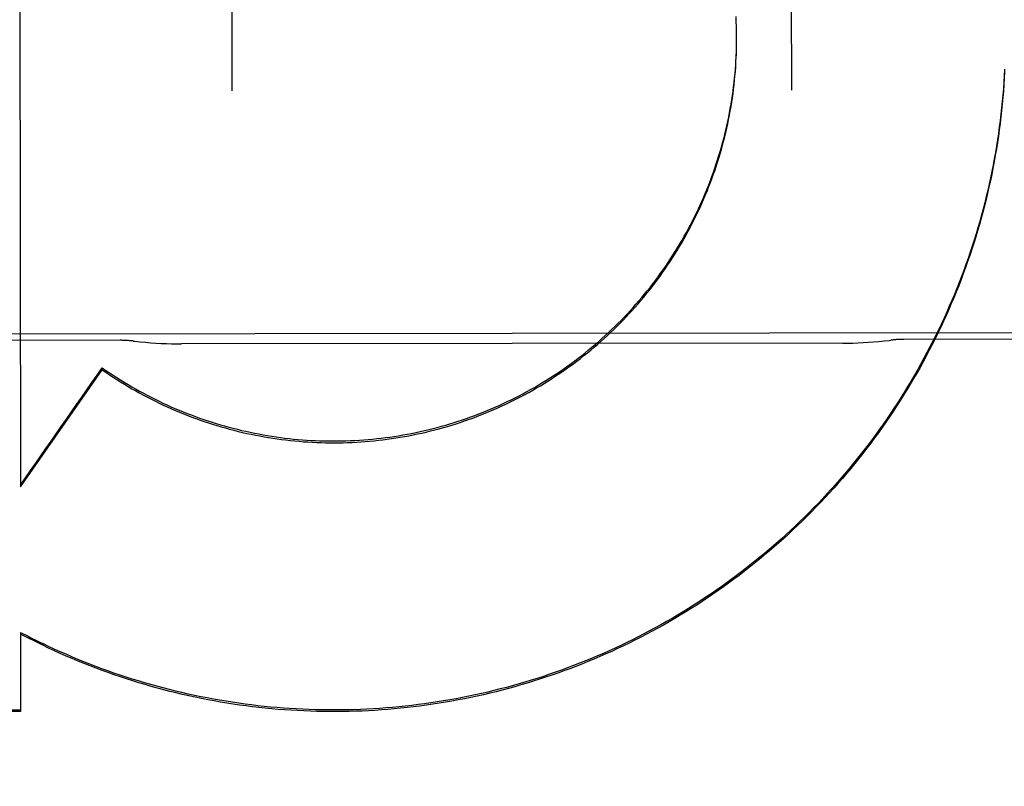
# Model space of a CAD drawing. Header units: inches. Extents: x 0 to 255, y -1 to 165.
# Tile 52 of 76: x 79.015 to 79.235, y 123.724 to 123.895. Entities that reach past the tile are written whole.
import ezdxf

# ---------------------------------------------------------------- set-up
doc = ezdxf.new("R2010")
doc.units = ezdxf.units.IN
doc.header["$LTSCALE"] = 14.0347710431
doc.header["$MEASUREMENT"] = 0
doc.linetypes.add('HIDDEN', pattern=[0.2, 0.1, -0.1])
doc.layers.get('0').update_dxf_attribs({"linetype": 'CONTINUOUS'})
for name, color, linetype in [('02___PRT_ALL_AXES', 7, 'CONTINUOUS'), ('DEFAULT_2', 8, 'HIDDEN'), ('DIMENSIONS', 7, 'CONTINUOUS')]:
    doc.layers.add(name, color=color, linetype=linetype)
doc.styles.get("Standard").update_dxf_attribs({"font": 'txt', "width": 0.8})
doc.dimstyles.new('DIMSTYLE_3', dxfattribs={"dimtxt": 1.1708151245, "dimasz": 1.5010450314, "dimexe": 0.09, "dimexo": 0.07, "dimgap": 0.039, "dimtad": 0, "dimtih": 1, "dimtoh": 1, "dimzin": 4, "dimdsep": 46, "dimtxsty": 'Standard', "dimblk": '_FILLED', "dimblk1": '_FILLED', "dimblk2": '_FILLED', "dimcen": 0.09, "dimadec": 0, "dimazin": 0, "dimtfac": 1, "dimtofl": 0, "dimtmove": 0, "dimatfit": 3, "dimldrblk": '_FILLED', "dimfxl": 0, "dimtolj": 1, "dimtzin": 4, "dimarcsym": 0})

# ---------------------------------------------------------------- blocks, each defined once
blk = doc.blocks.new('_FILLED')
at = {"color": 0, "linetype": 'ByBlock'}
blk.add_solid([(0, 0), (-1, 0.2), (-1, -0.2)], dxfattribs=at)
blk = doc.blocks.new('*D14')
at = {"layer": 'DIMENSIONS', "color": 2, "linetype": 'Continuous'}
for p, q in [((78.35764150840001, 106.4679556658), (75.3660768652, 106.4679556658)), ((81.98264150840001, 106.4679556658), (84.9847315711, 106.4679556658))]:
    blk.add_line(p, q, dxfattribs=at)
at = {"layer": 'DIMENSIONS', "color": 2, "linetype": 'Continuous', "xscale": 1.5010450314, "yscale": 1.5010450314, "zscale": 1.5010450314}
blk.add_blockref('_FILLED', (78.35764150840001, 106.4679556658), dxfattribs=at)
at = {"layer": 'DIMENSIONS', "color": 2, "linetype": 'Continuous', "xscale": 1.5010450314, "yscale": 1.5010450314, "zscale": 1.5010450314, "rotation": 180}
blk.add_blockref('_FILLED', (81.98264150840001, 106.4679556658), dxfattribs=at)
at = {"layer": 'DIMENSIONS', "color": 2, "linetype": 'Continuous', "insert": (74.7806693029, 107.053363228), "char_height": 1.1708151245, "width": 3.7466083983, "attachment_point": 3, "line_spacing_factor": 0.9}
blk.add_mtext('3.63', dxfattribs=at)
blk = doc.blocks.new('*D17')
at = {"layer": 'DIMENSIONS', "color": 2, "linetype": 'Continuous'}
for p, q in [((68.9990813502, 124.7670264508), (68.9990813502, 129.2728830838)), ((68.9990813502, 129.2728830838), (70.2899800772, 129.2728830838)), ((68.9990813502, 123.6420264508), (68.9990813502, 120.6399363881))]:
    blk.add_line(p, q, dxfattribs=at)
at = {"layer": 'DIMENSIONS', "color": 2, "linetype": 'Continuous', "xscale": 1.5010450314, "yscale": 1.5010450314, "zscale": 1.5010450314}
for p, rotation in [((68.9990813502, 124.7670264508), 270), ((68.9990813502, 123.6420264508), 90)]:
    blk.add_blockref('_FILLED', p, dxfattribs=dict(at, rotation=rotation))
at = {"layer": 'DIMENSIONS', "color": 2, "linetype": 'Continuous', "insert": (70.87538763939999, 129.858290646), "char_height": 1.1708151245, "width": 3.7466083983, "attachment_point": 1, "line_spacing_factor": 0.9}
blk.add_mtext('1.13', dxfattribs=at)

msp = doc.modelspace()

# ---------------------------------------------------------------- linework, layer by layer
at = {"layer": '02___PRT_ALL_AXES', "color": 8, "linetype": 'HIDDEN'}
for p, q in [((79.5310298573, 123.8250274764), (78.7185304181, 123.8240728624)), ((79.037281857, 123.8230354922), (78.96228190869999, 123.8229473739)), ((79.2872816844, 123.8233292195), (79.2122817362, 123.8232411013)), ((79.1986457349, 123.8224045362), (79.0509197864, 123.8222309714))]:
    msp.add_line(p, q, dxfattribs=at)
at = {"layer": 'DEFAULT_2', "color": 8, "linetype": 'HIDDEN'}
for p, q in [((79.06156777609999, 124.4308249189), (79.06221644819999, 123.8787214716)), ((79.1872163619, 123.8788683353), (79.1865676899, 124.4309717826)), ((79.0146618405, 124.0407136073), (79.014955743, 123.7903272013)), ((79.1748726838, 123.8928842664), (79.1748381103, 123.8943203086)), ((79.174897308, 123.8918988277), (79.1748730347, 123.8933381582)), ((79.1749111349, 123.8909131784), (79.1748972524, 123.8923556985)), ((79.1749063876, 123.8889417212), (79.1749137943, 123.890731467)), ((79.1749143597, 123.8902497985), (79.1749107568, 123.8913731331)), ((79.174887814, 123.8879561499), (79.1749056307, 123.889407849)), ((79.1749141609, 123.8899274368), (79.1749143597, 123.8902497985)), ((79.014955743, 123.7903272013), (79.0332414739, 123.8164737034)), ((79.0332409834, 123.8168911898), (79.0332414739, 123.8164737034)), ((79.0149936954, 123.7578379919), (79.0150144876, 123.7401714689)), ((79.0199421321, 123.7549679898), (79.01499414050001, 123.7574591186)), ((79.0199416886, 123.7553454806), (79.0199421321, 123.7549679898)), ((79.0150144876, 123.7401714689), (78.7951742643, 123.7403715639))]:
    msp.add_line(p, q, dxfattribs=at)
for points in [[(79.1748372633, 123.8938693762), (79.1747924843, 123.8953019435)], [(79.1748176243, 123.8864613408), (79.1748576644, 123.8874431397), (79.17488700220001, 123.8884253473)], [(79.0332414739, 123.8164737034), (79.0340517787, 123.8159120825), (79.0348680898, 123.8153594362), (79.03569045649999, 123.8148157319), (79.0365187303, 123.8142810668), (79.0373528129, 123.8137555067), (79.0381926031, 123.8132391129), (79.0390380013, 123.8127319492), (79.0398889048, 123.8122340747), (79.0407452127, 123.8117455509), (79.04160682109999, 123.8112664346), (79.0424736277, 123.8107967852), (79.04334552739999, 123.8103366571), (79.04422241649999, 123.8098861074), (79.0451041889, 123.8094451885), (79.04599073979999, 123.8090139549), (79.0468819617, 123.8085924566), (79.0477777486, 123.8081807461), (79.0486779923, 123.8077788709), (79.0495825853, 123.8073868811), (79.0504914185, 123.8070048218), (79.0514043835, 123.8066327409), (79.0523213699, 123.806270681), (79.0532422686, 123.8059186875), (79.0541669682, 123.8055768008), (79.0550953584, 123.8052450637), (79.0560273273, 123.8049235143), (79.05696276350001, 123.8046121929), (79.0579015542, 123.804311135), (79.05884358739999, 123.8040203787), (79.0597887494, 123.803739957), (79.0607369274, 123.8034699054), (79.061688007, 123.8032102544), (79.0626418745, 123.8029610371), (79.0635984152, 123.8027222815), (79.0645575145, 123.8024940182), (79.065519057, 123.8022762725), (79.0664829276, 123.8020690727), (79.0674490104, 123.8018724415), (79.0684171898, 123.8016864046), (79.0693873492, 123.8015109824), (79.0703593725, 123.8013461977), (79.0713331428, 123.8011920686), (79.0723085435, 123.8010486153), (79.0732854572, 123.8009158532), (79.0742637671, 123.8007938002), (79.0752433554, 123.8006824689), (79.0762241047, 123.8005818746), (79.07720589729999, 123.8004920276), (79.0781886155, 123.8004129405), (79.0791721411, 123.8003446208), (79.0801563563, 123.8002870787), (79.0811411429, 123.8002403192), (79.08212638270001, 123.8002043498), (79.08311195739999, 123.8001791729), (79.0840977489, 123.8001647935), (79.0850836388, 123.8001612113), (79.0860695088, 123.8001684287), (79.08705524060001, 123.8001864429), (79.0880407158, 123.8002152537), (79.08902581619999, 123.8002548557), (79.0900104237, 123.8003052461), (79.09099442, 123.8003664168), (79.091977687, 123.8004383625), (79.0929601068, 123.8005210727), (79.0939415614, 123.8006145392), (79.0949219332, 123.8007187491), (79.0959011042, 123.8008336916), (79.09687895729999, 123.8009593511), (79.09785537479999, 123.8010957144), (79.0988302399, 123.8012427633), (79.0998034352, 123.801400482), (79.1007748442, 123.8015688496), (79.1017443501, 123.8017478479), (79.1027118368, 123.8019374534), (79.103677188, 123.8021376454), (79.104640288, 123.802348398), (79.105601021, 123.8025696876), (79.106559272, 123.8028014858), (79.1075149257, 123.8030437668), (79.1084678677, 123.8032964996), (79.1094179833, 123.8035596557), (79.110365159, 123.8038332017), (79.1113092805, 123.8041171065), (79.112250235, 123.8044113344), (79.11318790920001, 123.8047158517), (79.114122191, 123.8050306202), (79.1150529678, 123.8053556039), (79.1159801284, 123.8056907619), (79.1169035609, 123.8060360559), (79.1178231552, 123.8063914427), (79.1187388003, 123.8067568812), (79.119650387, 123.807132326), (79.1205578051, 123.8075177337), (79.1214609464, 123.8079130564), (79.1223597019, 123.8083182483), (79.1232539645, 123.808733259), (79.1241436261, 123.8091580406), (79.1250285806, 123.8095925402), (79.1259087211, 123.8100367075), (79.1267839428, 123.8104904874), (79.1276541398, 123.8109538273), (79.12851920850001, 123.8114266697), (79.12937904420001, 123.8119089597), (79.13023354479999, 123.8124006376), (79.1310826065, 123.8129016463), (79.1319261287, 123.8134119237), (79.1327640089, 123.8139314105), (79.13359614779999, 123.8144600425), (79.1344224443, 123.814997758), (79.1352428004, 123.8155444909), (79.1360571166, 123.8161001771), (79.1368652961, 123.8166647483), (79.13766724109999, 123.8172381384), (79.1384628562, 123.817820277), (79.1392520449, 123.8184110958), (79.1400347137, 123.8190105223), (79.1408107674, 123.8196184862), (79.1415801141, 123.8202349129), (79.1423426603, 123.82085973), (79.1430983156, 123.8214928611), (79.1438469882, 123.8221342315), (79.1445885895, 123.822783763), (79.1453230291, 123.8234413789), (79.1460502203, 123.8241069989), (79.1467700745, 123.8247805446), (79.1474825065, 123.8254619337), (79.1481874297, 123.8261510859), (79.1488847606, 123.8268479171), (79.14957441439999, 123.8275523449), (79.1502563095, 123.8282642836), (79.15093036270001, 123.828983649), (79.1515964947, 123.8297103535), (79.152254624, 123.8304443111), (79.15290467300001, 123.8311854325), (79.1535465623, 123.8319336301), (79.15418021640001, 123.8326888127), (79.1548055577, 123.833450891), (79.1554225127, 123.8342197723), (79.1560310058, 123.8349953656), (79.1566309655, 123.8357775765), (79.1572223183, 123.8365663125), (79.1578049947, 123.8373614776), (79.1583789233, 123.8381629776), (79.15894403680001, 123.8389707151), (79.1595002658, 123.8397845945), (79.1600475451, 123.8406045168), (79.1605858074, 123.8414303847), (79.1611149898, 123.8422620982), (79.1616350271, 123.8430995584), (79.1621458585, 123.8439426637), (79.16264742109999, 123.8447913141), (79.1631396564, 123.8456454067), (79.1636225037, 123.84650484), (79.1640959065, 123.8473695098), (79.1645598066, 123.8482393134), (79.1650141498, 123.8491141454), (79.1654588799, 123.8499939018), (79.1658939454, 123.850878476), (79.1663192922, 123.8517677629), (79.16673487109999, 123.8526616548), (79.1671406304, 123.8535600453), (79.1675365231, 123.8544628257), (79.1679225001, 123.8553698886), (79.16829851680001, 123.8562811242), (79.1686645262, 123.8571964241), (79.1690204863, 123.8581156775), (79.1693663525, 123.859038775), (79.1697020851, 123.859965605), (79.170027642, 123.8608960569), (79.1703429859, 123.8618300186), (79.1706480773, 123.8627673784), (79.1709428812, 123.8637080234), (79.1712273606, 123.8646518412), (79.171501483, 123.8655987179), (79.1717652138, 123.8665485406), (79.17201852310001, 123.8675011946), (79.1722613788, 123.8684565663), (79.1724937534, 123.8694145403), (79.1727156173, 123.8703750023), (79.1729269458, 123.8713378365), (79.1731277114, 123.8723029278), (79.1733178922, 123.8732701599), (79.1734974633, 123.8742394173), (79.17366640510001, 123.8752105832), (79.1738246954, 123.8761835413), (79.1739723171, 123.8771581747), (79.1741092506, 123.8781343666), (79.1742354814, 123.8791119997), (79.1743509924, 123.8800909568), (79.1744557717, 123.8810711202), (79.1745498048, 123.8820523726), (79.17463308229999, 123.8830345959), (79.1747055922, 123.8840176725), (79.1747673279, 123.8850014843), (79.1748176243, 123.8864613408)], [(79.17481828, 123.8859859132), (79.1748584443, 123.8869708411), (79.174887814, 123.8879561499)], [(79.0332409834, 123.8168911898), (79.0340469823, 123.8163320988), (79.0348589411, 123.8157818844), (79.0356769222, 123.8152405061), (79.0365007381, 123.8147080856), (79.0373302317, 123.8141847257), (79.0381653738, 123.8136704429), (79.03900614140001, 123.8131652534), (79.0398523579, 123.812669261), (79.0407038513, 123.8121825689), (79.0415605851, 123.8117051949), (79.0424225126, 123.8112371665), (79.043289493, 123.8107785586), (79.0441614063, 123.8103294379), (79.0450381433, 123.8098898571), (79.0459195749, 123.809459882), (79.0468056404, 123.8090395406), (79.0476962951, 123.8086288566), (79.0485913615, 123.8082279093), (79.04949065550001, 123.8078367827), (79.0503941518, 123.8074554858), (79.0513018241, 123.8070840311), (79.0522134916, 123.8067224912), (79.05312898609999, 123.8063709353), (79.0540482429, 123.8060293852), (79.0549711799, 123.8056978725), (79.0558976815, 123.8053764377), (79.0568276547, 123.8050651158), (79.0577609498, 123.8047639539), (79.0586973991, 123.8044730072), (79.0596369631, 123.8041922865), (79.06057961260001, 123.8039218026), (79.06152515, 123.8036616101), (79.0624733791, 123.8034117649), (79.0634242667, 123.8031722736), (79.0643777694, 123.8029431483), (79.0653337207, 123.8027244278), (79.06629197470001, 123.8025161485), (79.06725242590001, 123.8023183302), (79.0682149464, 123.8021310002), (79.0691794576, 123.8019541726), (79.0701458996, 123.8017878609), (79.07111408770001, 123.8016320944), (79.07208382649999, 123.801486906), (79.0730550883, 123.8013522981), (79.0740278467, 123.801228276), (79.0750019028, 123.8011148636), (79.0759770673, 123.8010120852), (79.0769532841, 123.8009199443), (79.0779304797, 123.8008384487), (79.0789085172, 123.8007676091), (79.0798872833, 123.8007074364), (79.0808666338, 123.8006579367), (79.0818464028, 123.8006191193), (79.0828265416, 123.8005909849), (79.0838070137, 123.8005735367), (79.0847876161, 123.8005667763), (79.0857681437, 123.800570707), (79.0867485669, 123.8005853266), (79.0877288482, 123.800610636), (79.0887088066, 123.8006466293), (79.0896882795, 123.8006933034), (79.09066717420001, 123.8007506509), (79.0916453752, 123.8008186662), (79.0926227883, 123.8008973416), (79.0935993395, 123.800986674), (79.0945748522, 123.8010866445), (79.09554913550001, 123.8011972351), (79.0965221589, 123.8013184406), (79.0974938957, 123.8014502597), (79.09846414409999, 123.8015926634), (79.0994327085, 123.8017456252), (79.10039954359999, 123.8019091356), (79.1013645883, 123.8020831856), (79.10232769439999, 123.8022677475), (79.10328873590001, 123.8024628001), (79.104247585, 123.8026683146), (79.1052040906, 123.8028842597), (79.10615819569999, 123.8031106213), (79.1071098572, 123.8033473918), (79.1080588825, 123.8035945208), (79.1090050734, 123.8038519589), (79.1099484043, 123.8041196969), (79.1108888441, 123.8043977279), (79.1118262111, 123.8046859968), (79.1127603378, 123.804984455), (79.1136911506, 123.8052930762), (79.11461855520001, 123.8056118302), (79.1155424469, 123.8059406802), (79.1164627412, 123.8062795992), (79.1173792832, 123.8066285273), (79.118291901, 123.8069874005), (79.1192005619, 123.8073562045), (79.1201052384, 123.8077349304), (79.121005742, 123.8081234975), (79.1219018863, 123.8085218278), (79.12279363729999, 123.8089299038), (79.12368094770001, 123.8093477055), (79.12456367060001, 123.8097751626), (79.12544167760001, 123.8102122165), (79.1263148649, 123.8106588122), (79.1271831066, 123.8111148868), (79.12804634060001, 123.8115804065), (79.1289045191, 123.8120553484), (79.1297574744, 123.8125396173), (79.13060503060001, 123.8130331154), (79.1314471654, 123.8135358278), (79.1322838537, 123.8140477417), (79.1331149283, 123.8145687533), (79.1339402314, 123.8150987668), (79.1347597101, 123.8156377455), (79.13557329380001, 123.8161856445), (79.1363808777, 123.8167423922), (79.1371823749, 123.8173079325), (79.1379776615, 123.8178821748), (79.1387665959, 123.8184650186), (79.1395491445, 123.8190564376), (79.1403252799, 123.819656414), (79.1410948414, 123.8202648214), (79.141857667, 123.8208815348), (79.1426137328, 123.8215065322), (79.1433630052, 123.8221397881), (79.1441053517, 123.8227811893), (79.1448406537, 123.8234306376), (79.1455688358, 123.8240880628), (79.14628980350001, 123.8247533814), (79.1470034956, 123.8254265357), (79.1477098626, 123.8261074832), (79.1484087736, 123.8267960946), (79.1491000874, 123.8274922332), (79.149783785, 123.8281958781), (79.1504598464, 123.8289070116), (79.15112813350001, 123.8296254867), (79.1517885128, 123.830351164), (79.15244095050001, 123.831084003), (79.1530853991, 123.8318239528), (79.15372176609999, 123.8325709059), (79.15434997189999, 123.8333247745), (79.1549699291, 123.8340854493), (79.15558153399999, 123.8348528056), (79.1561847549, 123.8356268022), (79.156779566, 123.8364074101), (79.1573658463, 123.8371944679), (79.1579434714, 123.8379878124), (79.1585124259, 123.8387874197), (79.15907268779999, 123.8395932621), (79.1596241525, 123.8404051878), (79.1601667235, 123.8412230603), (79.1607003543, 123.8420468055), (79.1612249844, 123.8428763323), (79.1617405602, 123.8437115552), (79.1622470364, 123.8445524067), (79.1627443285, 123.8453987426), (79.16323233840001, 123.8462503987), (79.1637110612, 123.8471073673), (79.164180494, 123.8479696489), (79.1646405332, 123.8488370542), (79.1650910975, 123.849709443), (79.1655321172, 123.8505866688), (79.165963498, 123.8514685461), (79.1663852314, 123.8523550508), (79.166797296, 123.853246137), (79.1671996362, 123.8541416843), (79.1675922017, 123.8550415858), (79.16797495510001, 123.8559457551), (79.1683478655, 123.8568541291), (79.16871086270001, 123.8577665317), (79.16906386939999, 123.8586827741), (79.1694068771, 123.8596028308), (79.1697398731, 123.8605266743), (79.1700627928, 123.8614541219), (79.1703755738, 123.8623850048), (79.1706781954, 123.8633192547), (79.170970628, 123.8642567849), (79.1712528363, 123.8651974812), (79.17152478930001, 123.8661412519), (79.1717864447, 123.8670879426), (79.1720377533, 123.8680373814), (79.1722787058, 123.8689895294), (79.1725092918, 123.8699443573), (79.1727294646, 123.8709016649), (79.1729391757, 123.8718612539), (79.1731384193, 123.8728230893), (79.1733271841, 123.873787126), (79.1735054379, 123.8747531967), (79.1736731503, 123.8757211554), (79.17383030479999, 123.8766908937), (79.1739768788, 123.8776622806), (79.1741128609, 123.8786352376), (79.1742382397, 123.8796097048), (79.174352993, 123.880585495), (79.17445709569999, 123.8815624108), (79.1745505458, 123.8825404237), (79.1746333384, 123.8835195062), (79.1747054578, 123.884499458), (79.1747668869, 123.8854800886)], [(79.2347483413, 123.8835130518), (79.2346734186, 123.8820773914), (79.2345847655, 123.8806425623), (79.2344823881, 123.8792086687), (79.2343662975, 123.8777758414), (79.23423649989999, 123.8763441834), (79.234093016, 123.8749138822), (79.2339358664, 123.8734851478), (79.23376505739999, 123.8720580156), (79.2335805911, 123.8706325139), (79.23338250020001, 123.8692088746), (79.2331708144, 123.8677873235), (79.2329455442, 123.8663679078), (79.2327066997, 123.8649506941), (79.2324543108, 123.8635358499), (79.2321884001, 123.8621235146), (79.2319089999, 123.8607138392), (79.2316161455, 123.8593070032), (79.2313098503, 123.8579030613), (79.230990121, 123.8565020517), (79.2306570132, 123.8551042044), (79.2303105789, 123.8537097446), (79.2299508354, 123.8523187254), (79.2295778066, 123.8509312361), (79.229191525, 123.849547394), (79.2287920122, 123.8481672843), (79.228379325, 123.8467910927), (79.227953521, 123.8454190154), (79.22751461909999, 123.8440511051), (79.22706263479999, 123.842687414), (79.2265976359, 123.8413281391), (79.2261196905, 123.8399734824), (79.22562881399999, 123.8386234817), (79.225125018, 123.8372781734), (79.22460838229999, 123.8359377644), (79.2240789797, 123.8346024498), (79.2235368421, 123.8332723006), (79.2229820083, 123.8319474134), (79.2224145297, 123.8306279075), (79.2218344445, 123.8293138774), (79.2212418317, 123.8280054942), (79.2206367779, 123.8267029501), (79.2200192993, 123.8254062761), (79.2193894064, 123.8241154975), (79.2187472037, 123.8228308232), (79.2180927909, 123.821552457), (79.2174261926, 123.8202804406), (79.2167474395, 123.8190148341), (79.2160566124, 123.8177557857), (79.2153537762, 123.8165034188), (79.2146390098, 123.8152578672), (79.2139124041, 123.8140192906), (79.2131739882, 123.8127877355), (79.2124237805, 123.8115632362), (79.2116619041, 123.8103459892), (79.210888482, 123.8091361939), (79.21010353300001, 123.8079338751), (79.20930707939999, 123.8067390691), (79.208499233, 123.8055519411), (79.2076800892, 123.8043726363), (79.2068497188, 123.8032012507), (79.2060082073, 123.802037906), (79.205155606, 123.8008826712), (79.20429195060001, 123.7997355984), (79.20341737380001, 123.7985968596), (79.20253201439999, 123.7974666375), (79.20163589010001, 123.7963449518), (79.2007290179, 123.7952318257), (79.199811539, 123.7941274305), (79.1988835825, 123.7930319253), (79.1979452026, 123.7919453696), (79.1969964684, 123.7908678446), (79.1960374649, 123.7897994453), (79.1950682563, 123.7887402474), (79.1940889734, 123.7876903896), (79.1930997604, 123.7866500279), (79.1921006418, 123.7856191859), (79.19109163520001, 123.7845978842), (79.1900729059, 123.7835862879), (79.1890446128, 123.7825845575), (79.1880067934, 123.7815927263), (79.1869594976, 123.7806108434), (79.1859028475, 123.7796390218), (79.1848369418, 123.7786773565), (79.18376190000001, 123.7777259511), (79.1826778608, 123.7767849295), (79.18158486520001, 123.7758543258), (79.1804829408, 123.7749341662), (79.17937226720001, 123.7740245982), (79.1782530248, 123.7731257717), (79.17712523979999, 123.7722377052), (79.1759889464, 123.7713604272), (79.1748443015, 123.7704940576), (79.1736914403, 123.7696387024), (79.1725304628, 123.768794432), (79.1713614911, 123.7679613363), (79.1701845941, 123.7671394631), (79.1689998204, 123.7663288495), (79.1678073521, 123.7655296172), (79.1666073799, 123.764741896), (79.165399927, 123.7639656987), (79.1641850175, 123.763201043), (79.1629628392, 123.7624480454), (79.1617335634, 123.7617068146), (79.1604972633, 123.7609773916), (79.1592540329, 123.7602598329), (79.1580039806, 123.7595542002), (79.1567471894, 123.7588605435), (79.1554838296, 123.7581789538), (79.1542140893, 123.7575095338), (79.1529379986, 123.7568522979), (79.1516555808, 123.7562072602), (79.1503670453, 123.7555745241), (79.1490725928, 123.754954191), (79.1477722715, 123.7543462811), (79.14646614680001, 123.7537508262), (79.1451543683, 123.7531678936), (79.1438370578, 123.7525975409), (79.142514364, 123.7520398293), (79.14118646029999, 123.7514948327), (79.1398533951, 123.7509625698), (79.13851520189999, 123.7504430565), (79.137172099, 123.7499363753), (79.135824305, 123.7494426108), (79.1344718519, 123.7489617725), (79.1331147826, 123.7484938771), (79.1317532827, 123.7480389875), (79.1303875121, 123.7475971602), (79.1290175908, 123.7471684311), (79.127643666, 123.7467528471), (79.126265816, 123.7463504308), (79.12488409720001, 123.7459612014), (79.1234987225, 123.7455852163), (79.1221099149, 123.7452225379), (79.12071770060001, 123.744873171), (79.1193221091, 123.7445371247), (79.1179233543, 123.7442144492), (79.1165216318, 123.7439051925), (79.1151170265, 123.7436093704), (79.1137096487, 123.7433270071), (79.1122996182, 123.7430581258), (79.11088702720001, 123.742802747), (79.10947206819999, 123.7425609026), (79.10805495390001, 123.7423326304), (79.1066357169, 123.7421179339), (79.1052143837, 123.7419168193), (79.1037911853, 123.7417293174), (79.1023663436, 123.74155546), (79.1009399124, 123.741395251), (79.0995119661, 123.7412486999), (79.0980826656, 123.7411158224), (79.0966521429, 123.7409966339), (79.0952205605, 123.7408911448), (79.0937881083, 123.7407993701), (79.0923548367, 123.7407213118), (79.0909207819, 123.740656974), (79.08948617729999, 123.7406063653), (79.08805125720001, 123.7405694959), (79.0866160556, 123.7405463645), (79.0851806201, 123.7405369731), (79.083745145, 123.740541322), (79.0823097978, 123.7405594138), (79.080874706, 123.7405912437), (79.07944002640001, 123.7406368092), (79.0780058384, 123.7406961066), (79.0765722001, 123.7407691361), (79.0751393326, 123.7408558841), (79.0737074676, 123.7409563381), (79.0722766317, 123.7410704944), (79.07084685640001, 123.741198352), (79.0694183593, 123.7413398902), (79.0679913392, 123.7414950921), (79.0665658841, 123.7416639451), (79.0651421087, 123.7418464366), (79.0637201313, 123.7420425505), (79.06230004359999, 123.7422522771), (79.0608820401, 123.7424755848), (79.0594663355, 123.742712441), (79.0580529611, 123.742962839), (79.0566419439, 123.7432267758), (79.0552335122, 123.743504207), (79.0538278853, 123.7437950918), (79.0524251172, 123.7440994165), (79.0510252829, 123.7444171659), (79.0496285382, 123.7447483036), (79.04823501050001, 123.7450928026), (79.04684485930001, 123.7454506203), (79.0454582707, 123.7458217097), (79.0440752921, 123.746206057), (79.0426959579, 123.7466036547), (79.0413204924, 123.7470144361), (79.0399491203, 123.7474383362), (79.0385818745, 123.7478753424), (79.0372188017, 123.748325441), (79.0358600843, 123.7487885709), (79.03450588, 123.7492646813), (79.0331563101, 123.7497537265), (79.0318115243, 123.750255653), (79.03047159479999, 123.7507704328), (79.02913657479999, 123.751298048)], [(79.2347443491, 123.8829432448), (79.23466819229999, 123.8815034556), (79.2345781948, 123.8800644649), (79.2344743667, 123.8786264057), (79.2343567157, 123.877189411), (79.2342252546, 123.8757536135), (79.23407999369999, 123.874319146), (79.2339209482, 123.8728861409), (79.2337481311, 123.8714547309), (79.23356156, 123.870025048), (79.2333612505, 123.8685972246), (79.2331472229, 123.8671713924), (79.232919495, 123.8657476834), (79.23267808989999, 123.864326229), (79.2324230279, 123.8629071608), (79.2321543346, 123.8614906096), (79.2318720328, 123.8600767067), (79.2315761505, 123.8586655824), (79.2312667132, 123.8572573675), (79.2309437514, 123.8558521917), (79.230607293, 123.8544501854), (79.23025737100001, 123.8530514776), (79.2298940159, 123.8516561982), (79.2295172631, 123.8502644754), (79.2291271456, 123.8488764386), (79.2287237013, 123.8474922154), (79.2283069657, 123.8461119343), (79.227876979, 123.8447357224), (79.2274337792, 123.8433637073), (79.2269774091, 123.8419960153), (79.22650790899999, 123.8406327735), (79.2260253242, 123.839274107), (79.22552969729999, 123.8379201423), (79.2250210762, 123.8365710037), (79.2244995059, 123.8352268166), (79.2239650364, 123.8338877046), (79.2234177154, 123.8325537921), (79.22285759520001, 123.8312252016), (79.2222847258, 123.8299020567), (79.22169916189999, 123.828584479), (79.2211009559, 123.8272725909), (79.2204901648, 123.825966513), (79.2198668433, 123.8246663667), (79.2192310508, 123.8233722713), (79.2185828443, 123.8220843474), (79.2179222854, 123.8208027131), (79.2172494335, 123.8195274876), (79.2165643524, 123.818258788), (79.21586710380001, 123.8169967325), (79.2151577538, 123.8157414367), (79.2144363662, 123.8144930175), (79.2137030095, 123.8132515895), (79.2129577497, 123.8120172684), (79.2122006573, 123.8107901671), (79.2114318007, 123.8095704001), (79.2106512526, 123.8083580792), (79.2098590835, 123.8071533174), (79.20905536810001, 123.8059562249), (79.2082401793, 123.8047669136), (79.2074135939, 123.8035854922), (79.2065756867, 123.8024120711), (79.2057265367, 123.8012467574), (79.2048662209, 123.8000896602), (79.2039948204, 123.7989408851), (79.203112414, 123.7978005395), (79.2022190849, 123.7966687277), (79.2013149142, 123.7955455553), (79.20039998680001, 123.794431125), (79.1994743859, 123.7933255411), (79.19853819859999, 123.7922289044), (79.1975915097, 123.7911413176), (79.1966344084, 123.7900628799), (79.1956669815, 123.7889936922), (79.19468932, 123.7879338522), (79.1937015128, 123.7868834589), (79.1927036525, 123.7858426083), (79.19169583, 123.7848113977), (79.1906781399, 123.7837899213), (79.18965067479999, 123.7827782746), (79.188613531, 123.78177655), (79.1875668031, 123.7807848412), (79.186510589, 123.7798032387), (79.18544498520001, 123.7788318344), (79.1843700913, 123.7778707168), (79.18328600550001, 123.7769199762), (79.1821928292, 123.7759796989), (79.1810906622, 123.7750499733), (79.1799796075, 123.7741308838), (79.1788597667, 123.7732225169), (79.1777312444, 123.7723249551), (79.1765941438, 123.7714382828), (79.17544857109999, 123.7705625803), (79.17429463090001, 123.7696979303), (79.1731324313, 123.768844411), (79.1719620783, 123.7680021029), (79.1707836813, 123.7671710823), (79.169597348, 123.7663514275), (79.16840318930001, 123.7655432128), (79.1672013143, 123.7647465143), (79.16599183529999, 123.7639614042), (79.164774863, 123.7631879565), (79.1635505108, 123.7624262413), (79.1623188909, 123.7616763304), (79.16108011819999, 123.7609382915), (79.1598343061, 123.7602121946), (79.1585815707, 123.7594981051), (79.15732202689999, 123.7587960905), (79.156055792, 123.7581062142), (79.1547829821, 123.7574285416), (79.1535037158, 123.7567631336), (79.1522181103, 123.7561100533), (79.1509262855, 123.7554693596), (79.1496283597, 123.7548411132), (79.1483244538, 123.7542253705), (79.1470146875, 123.7536221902), (79.1456991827, 123.7530316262), (79.14437806, 123.7524537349), (79.1430514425, 123.751888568), (79.1417194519, 123.7513361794), (79.1403822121, 123.7507966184), (79.139039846, 123.7502699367), (79.1376924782, 123.7497561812), (79.13634023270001, 123.7492554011), (79.13498323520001, 123.7487676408), (79.13362161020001, 123.7482929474), (79.13225548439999, 123.7478313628), (79.13088498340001, 123.7473829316), (79.1295102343, 123.7469476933), (79.1281313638, 123.74652569), (79.1267484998, 123.7461169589), (79.1253617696, 123.7457215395), (79.1239713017, 123.7453394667), (79.12257722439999, 123.7449707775), (79.1211796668, 123.7446155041), (79.1197787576, 123.7442736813), (79.1183746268, 123.7439453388), (79.1169674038, 123.7436305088), (79.115557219, 123.7433292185), (79.11414420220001, 123.7430414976), (79.1127284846, 123.742767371), (79.1113101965, 123.7425068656), (79.1098894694, 123.7422600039), (79.1084664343, 123.7420268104), (79.1070412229, 123.7418073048), (79.10561396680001, 123.7416015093), (79.10418479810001, 123.7414094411), (79.1027538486, 123.7412311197), (79.1013212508, 123.7410665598), (79.0998871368, 123.7409157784), (79.0984516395, 123.7407787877), (79.09701489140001, 123.7406556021), (79.0955770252, 123.7405462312), (79.0941381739, 123.7404506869), (79.0926984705, 123.7403689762), (79.0912580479, 123.7403011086), (79.08981703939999, 123.7402470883), (79.0883755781, 123.7402069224), (79.0869337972, 123.7401806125), (79.08549183, 123.7401681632), (79.0840498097, 123.7401695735), (79.0826078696, 123.7401848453), (79.081166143, 123.7402139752), (79.0797247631, 123.7402569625), (79.0782838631, 123.7403138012), (79.0768435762, 123.7403844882), (79.0754040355, 123.7404690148), (79.0739653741, 123.7405673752), (79.0725277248, 123.7406795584), (79.07109122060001, 123.7408055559), (79.0696559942, 123.7409453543), (79.0682221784, 123.7410989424), (79.0667899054, 123.7412663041), (79.0653593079, 123.741447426), (79.0639305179, 123.7416422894), (79.0625036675, 123.7418508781), (79.0610788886, 123.742073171), (79.0596563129, 123.7423091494), (79.0582360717, 123.7425587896), (79.0568182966, 123.7428220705), (79.05540311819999, 123.7430989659), (79.0539906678, 123.7433894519), (79.0525810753, 123.7436935), (79.05117447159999, 123.7440110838), (79.0497709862, 123.7443421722), (79.0483707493, 123.7446867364), (79.0469738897, 123.7450447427), (79.0455805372, 123.7454161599), (79.0441908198, 123.7458009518), (79.0428048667, 123.7461990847), (79.0414228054, 123.7466105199), (79.0400447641, 123.7470352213), (79.0386708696, 123.7474731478), (79.0373012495, 123.7479242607), (79.0359360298, 123.7483885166), (79.0345753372, 123.7488658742), (79.0332192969, 123.7493562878), (79.0318680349, 123.7498597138), (79.0305216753, 123.7503761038), (79.0291803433, 123.750905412)], [(79.0402478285, 123.822862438), (79.0405163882, 123.8228310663), (79.0417009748, 123.8227021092), (79.0428822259, 123.8225888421), (79.0440595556, 123.822491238), (79.0452323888, 123.8224092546), (79.04640014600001, 123.8223428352), (79.04756226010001, 123.8222919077), (79.0487181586, 123.8222563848), (79.0498670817, 123.8222361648), (79.0509207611, 123.8222309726)], [(79.1986447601, 123.822404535), (79.1996985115, 123.8224122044), (79.20084747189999, 123.8224351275), (79.2020033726, 123.8224733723), (79.2031654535, 123.8225270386), (79.2043331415, 123.8225962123), (79.2055058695, 123.8226809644), (79.2066830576, 123.8227813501), (79.2078641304, 123.8228974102), (79.2090485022, 123.8230291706), (79.20931617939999, 123.8230610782)], [(79.02913657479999, 123.751298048), (79.0278066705, 123.7518384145), (79.02648209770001, 123.7523914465), (79.0251628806, 123.7529571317), (79.0238490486, 123.7535354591), (79.0225408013, 123.7541263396), (79.0212383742, 123.7547296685), (79.0199416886, 123.7553454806)], [(79.0291803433, 123.750905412), (79.0278441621, 123.7514475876), (79.026513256, 123.7520025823), (79.0251877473, 123.752570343), (79.0238677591, 123.753150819), (79.0225534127, 123.753743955), (79.0212448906, 123.7543496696), (79.0199421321, 123.7549679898)]]:
    msp.add_lwpolyline(points, dxfattribs=at)
for centre, start, end in [((79.03731122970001, 123.7980355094), 83.2538729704, 90.0673173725), ((79.21231110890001, 123.7982411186), 90.0673173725, 96.8807617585)]:
    msp.add_arc(centre, 0.025, start, end, dxfattribs=at)
for centre, major_axis, ratio, start_param, end_param in [((78.8726625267, 123.6804086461), (3.7312137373, 5.3362993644), 0.0082036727, -1.544386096, -1.5394816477), ((79.3522967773, 123.6809721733), (10.5643316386, -5.319075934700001), 0.0070229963, -1.5991940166, -1.5987254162), ((152.3848698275, 123.7667788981), (2556.8112686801, -2.3271676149), 3.63953e-05, -1.5995820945, -1.5994960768)]:
    msp.add_ellipse(centre, major_axis=major_axis, ratio=ratio, start_param=start_param, end_param=end_param, dxfattribs=at)

# ---------------------------------------------------------------- dimensions: what is measured, and where the dimension line sits
at = {"layer": 'DIMENSIONS', "color": 2, "linetype": 'Continuous'}
for base, p1, p2, angle, picture, middle in [((68.9990813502, 124.7670264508), (78.35764150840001, 123.6420264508), (81.9626415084, 124.7670264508), 90, '*D17', (72.74869183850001, 129.2728830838)), ((78.35764150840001, 106.4679556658), (81.98264150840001, 124.6430264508), (78.35764150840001, 123.6420264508), 180, '*D14', (72.9073651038, 106.4679556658))]:
    dim = msp.add_linear_dim(base=base, p1=p1, p2=p2, angle=angle, dimstyle='DIMSTYLE_3', dxfattribs=at)
    dim.commit()
    dim.dimension.update_dxf_attribs({"geometry": picture, "text_midpoint": middle, "dimtype": 160})

doc.saveas('drawing.dxf')
